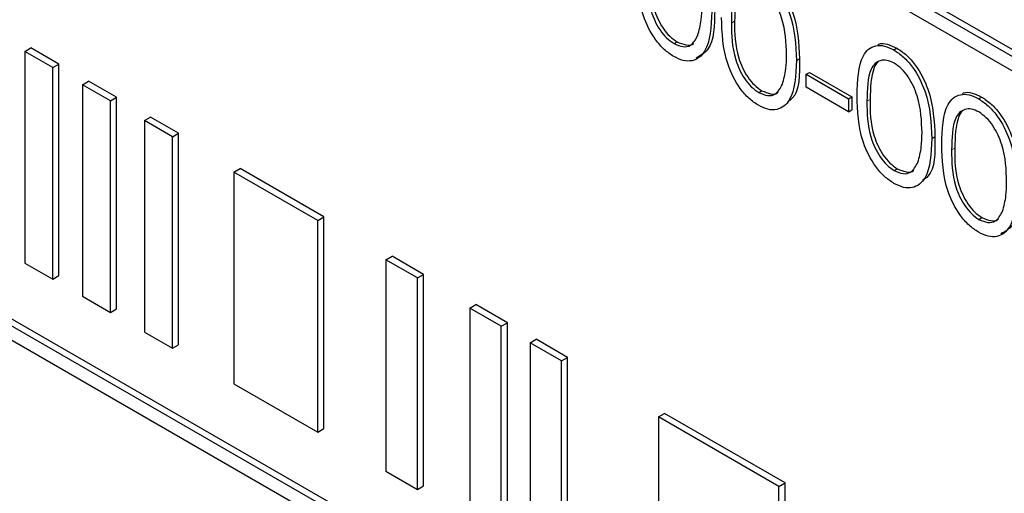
# Paper-space layout 'Blatt2' of a CAD drawing. Header units: millimetres. Extents: x 5 to 418, y 2 to 292.
# Tile 26 of 59: x 94.01 to 98.57, y 192.36 to 194.55. Entities that reach past the tile are written whole.
import ezdxf

# ---------------------------------------------------------------- set-up
doc = ezdxf.new("R2010")
doc.units = ezdxf.units.MM

psp = doc.layouts.new('Blatt2')

# ---------------------------------------------------------------- linework, layer by layer
at = {"color": 7, "linetype": 'Continuous', "lineweight": 25}
for p, q in [((105.2834, 190.5547), (91.707, 198.3922)), ((105.2551, 190.5383), (91.6787, 198.3759)), ((91.6787, 198.3105), (105.2551, 190.473)), ((105.2834, 186.6353), (91.707, 194.4728)), ((105.2551, 186.6189), (91.6787, 194.4565)), ((97.0381, 194.4391), (97.0523, 194.4472)), ((91.6787, 194.3911), (105.2551, 186.5536)), ((94.0346, 194.4029), (94.0629, 194.4192)), ((94.1641, 194.3281), (94.0346, 194.4029)), ((94.0346, 194.4029), (94.0346, 193.423)), ((94.1924, 194.3445), (94.0629, 194.4192)), ((98.0548, 194.4099), (98.069, 194.4181)), ((94.1641, 194.3281), (94.1924, 194.3445)), ((94.1924, 193.3646), (94.1924, 194.3445)), ((97.6039, 194.3609), (97.6181, 194.3691)), ((94.1641, 193.3483), (94.1641, 194.3281)), ((97.6496, 194.2971), (97.6638, 194.3053)), ((97.6496, 194.2971), (97.8455, 194.1841)), ((97.6496, 194.2368), (97.6496, 194.2971)), ((97.6638, 194.3053), (97.8596, 194.1922)), ((94.3011, 194.249), (94.3294, 194.2654)), ((94.4307, 194.1743), (94.3011, 194.249)), ((94.3011, 194.249), (94.3011, 193.2692)), ((94.4589, 194.1906), (94.3294, 194.2654)), ((97.4298, 194.213), (97.4439, 194.2212)), ((97.8455, 194.1238), (97.6496, 194.2368)), ((94.4307, 194.1743), (94.4589, 194.1906)), ((94.4307, 193.1944), (94.4307, 194.1743)), ((94.4589, 193.2107), (94.4589, 194.1906)), ((97.8455, 194.1841), (97.8596, 194.1922)), ((97.8455, 194.1841), (97.8455, 194.1238)), ((97.8596, 194.1922), (97.8596, 194.1319)), ((98.4465, 194.1838), (98.4606, 194.192)), ((97.8455, 194.1238), (97.8596, 194.1319)), ((94.5887, 194.083), (94.617, 194.0993)), ((94.7182, 194.0082), (94.5887, 194.083)), ((94.5887, 194.083), (94.5887, 193.1032)), ((94.7465, 194.0246), (94.617, 194.0993)), ((94.7182, 194.0082), (94.7465, 194.0246)), ((94.7465, 193.0447), (94.7465, 194.0246)), ((94.7182, 193.0284), (94.7182, 194.0082)), ((98.2306, 193.9992), (98.2447, 194.0074)), ((95.0025, 193.8441), (95.0308, 193.8604)), ((95.3903, 193.6203), (95.0025, 193.8441)), ((95.0025, 193.8441), (95.0025, 192.8643)), ((95.4185, 193.6366), (95.0308, 193.8604)), ((98.0564, 193.8513), (98.0705, 193.8594)), ((95.3903, 193.6203), (95.4185, 193.6366)), ((95.3903, 192.6404), (95.3903, 193.6203)), ((95.4185, 192.6568), (95.4185, 193.6366)), ((98.448, 193.6252), (98.4621, 193.6333)), ((94.0346, 193.423), (94.1641, 193.3483)), ((95.7054, 193.4384), (95.7337, 193.4547)), ((95.8508, 193.3544), (95.7054, 193.4384)), ((95.7054, 193.4384), (95.7054, 192.4585)), ((95.8791, 193.3707), (95.7337, 193.4547)), ((94.1641, 193.3483), (94.1924, 193.3646)), ((95.8508, 193.3544), (95.8791, 193.3707)), ((95.8508, 192.3746), (95.8508, 193.3544)), ((95.8791, 192.3909), (95.8791, 193.3707)), ((94.3011, 193.2692), (94.4307, 193.1944)), ((94.4307, 193.1944), (94.4589, 193.2107)), ((96.0932, 193.2145), (96.1215, 193.2308)), ((96.2387, 193.1305), (96.0932, 193.2145)), ((96.0932, 193.2145), (96.0932, 192.2346)), ((96.2669, 193.1468), (96.1215, 193.2308)), ((94.5887, 193.1032), (94.7182, 193.0284)), ((96.2387, 193.1305), (96.2669, 193.1468)), ((96.2387, 192.1507), (96.2387, 193.1305)), ((96.2669, 192.167), (96.2669, 193.1468)), ((96.372, 193.0536), (96.4003, 193.0699)), ((96.5457, 192.9859), (96.4003, 193.0699)), ((94.7182, 193.0284), (94.7465, 193.0447)), ((96.5174, 192.9696), (96.372, 193.0536)), ((96.372, 193.0536), (96.372, 192.0737)), ((96.5174, 192.9696), (96.5457, 192.9859)), ((96.5174, 191.9897), (96.5174, 192.9696)), ((96.5457, 192.0061), (96.5457, 192.9859)), ((95.0025, 192.8643), (95.3903, 192.6404)), ((96.9659, 192.7107), (96.9942, 192.727)), ((97.5234, 192.3889), (96.9659, 192.7107)), ((96.9659, 192.7107), (96.9659, 191.7309)), ((97.5517, 192.4052), (96.9942, 192.727)), ((95.3903, 192.6404), (95.4185, 192.6568)), ((95.7054, 192.4585), (95.8508, 192.3746)), ((95.8508, 192.3746), (95.8791, 192.3909)), ((97.5234, 192.3889), (97.5517, 192.4052)), ((97.5234, 191.409), (97.5234, 192.3889)), ((97.5517, 191.4253), (97.5517, 192.4052))]:
    psp.add_line(p, q, dxfattribs=at)
at = {"color": 7, "linetype": 'Continuous', "lineweight": 18}
for p, q in [((97.3037, 194.5345), (97.3178, 194.5427)), ((97.9303, 194.1728), (97.9444, 194.1809)), ((98.3219, 193.9467), (98.3361, 193.9548))]:
    psp.add_line(p, q, dxfattribs=at)
at = {"color": 7, "linetype": 'Continuous', "lineweight": 25}
for points, knots in [([(97.0366, 194.3797), (97.0217, 194.3896), (96.992, 194.4096), (96.938, 194.4716), (96.8711, 194.6089), (96.8683, 194.7156), (96.8664, 194.7867)], [0, 0, 0, 0, 0.125551, 0.25109, 0.50025, 1, 1, 1, 1]), ([(96.9121, 194.7606), (96.9124, 194.7054), (96.913, 194.6228), (96.9619, 194.5143), (97.0032, 194.4636), (97.0265, 194.4472), (97.0381, 194.4391)], [0, 0, 0, 0, 0.500291, 0.749086, 0.874606, 1, 1, 1, 1]), ([(96.9262, 194.7687), (96.9266, 194.7136), (96.9271, 194.6309), (96.976, 194.5225), (97.0173, 194.4717), (97.0406, 194.4554), (97.0523, 194.4472)], [0, 0, 0, 0, 0.500291, 0.749086, 0.874606, 1, 1, 1, 1]), ([(97.4282, 194.7716), (97.4432, 194.7616), (97.4732, 194.7415), (97.5278, 194.6793), (97.5966, 194.5415), (97.601, 194.4332), (97.6039, 194.3609)], [0, 0, 0, 0, 0.1256, 0.251197, 0.500581, 1, 1, 1, 1]), ([(97.4424, 194.7798), (97.4574, 194.7698), (97.4873, 194.7497), (97.5419, 194.6875), (97.6108, 194.5497), (97.6152, 194.4413), (97.6181, 194.3691)], [0, 0, 0, 0, 0.1256, 0.251197, 0.500581, 1, 1, 1, 1]), ([(97.4298, 194.7104), (97.4181, 194.7158), (97.3947, 194.7266), (97.3638, 194.7238), (97.3391, 194.7092), (97.3054, 194.657), (97.3044, 194.5889), (97.3037, 194.5345)], [0, 0, 0, 0, 0.125139, 0.250418, 0.375519, 0.500847, 1, 1, 1, 1]), ([(97.3551, 194.7158), (97.3549, 194.7157), (97.3465, 194.7107), (97.3217, 194.6617), (97.3196, 194.5955), (97.3178, 194.5427)], [0, 0, 0, 0, 0.004517, 0.204302, 1, 1, 1, 1]), ([(97.5583, 194.3875), (97.5564, 194.4432), (97.5535, 194.5266), (97.5059, 194.6349), (97.4647, 194.686), (97.4414, 194.7023), (97.4298, 194.7104)], [0, 0, 0, 0, 0.500072, 0.749021, 0.874598, 1, 1, 1, 1]), ([(97.1474, 194.4769), (97.1538, 194.5003), (97.1654, 194.542), (97.1663, 194.5917), (97.1666, 194.6136)], [0, 0, 0, 0, 0.5595988, 1, 1, 1, 1]), ([(97.2123, 194.587), (97.2095, 194.5181), (97.2052, 194.4148), (97.136, 194.3572), (97.0815, 194.3579), (97.0516, 194.3724), (97.0366, 194.3797)], [0, 0, 0, 0, 0.499407, 0.748743, 0.874372, 1, 1, 1, 1]), ([(97.2265, 194.5952), (97.225, 194.5235), (97.2228, 194.4191), (97.1601, 194.3834), (97.1405, 194.3722)], [0, 0, 0, 0, 0.68684, 1, 1, 1, 1]), ([(97.4282, 194.1536), (97.4134, 194.1635), (97.3836, 194.1835), (97.3296, 194.2455), (97.2627, 194.3829), (97.2599, 194.4895), (97.258, 194.5606)], [0, 0, 0, 0, 0.125551, 0.25109, 0.50025, 1, 1, 1, 1]), ([(97.3037, 194.5345), (97.3041, 194.4793), (97.3046, 194.3967), (97.3535, 194.2882), (97.3948, 194.2375), (97.4181, 194.2212), (97.4298, 194.213)], [0, 0, 0, 0, 0.500291, 0.749086, 0.874606, 1, 1, 1, 1]), ([(97.3178, 194.5427), (97.3182, 194.4875), (97.3188, 194.4049), (97.3677, 194.2964), (97.409, 194.2457), (97.4323, 194.2293), (97.4439, 194.2212)], [0, 0, 0, 0, 0.500291, 0.749086, 0.874606, 1, 1, 1, 1]), ([(97.0381, 194.4391), (97.052, 194.4331), (97.0799, 194.421), (97.1228, 194.4298), (97.1381, 194.4591), (97.1474, 194.4769)], [0, 0, 0, 0, 0.280257, 0.560781, 1, 1, 1, 1]), ([(97.0523, 194.4472), (97.0658, 194.4417), (97.093, 194.4307), (97.1209, 194.4306), (97.1282, 194.4406), (97.1284, 194.4409)], [0, 0, 0, 0, 0.492383, 0.985234, 1, 1, 1, 1]), ([(97.8846, 194.1989), (97.8866, 194.268), (97.8891, 194.3544), (97.9365, 194.4153), (97.9695, 194.4313), (98.0102, 194.4315), (98.0399, 194.4171), (98.0548, 194.4099)], [0, 0, 0, 0, 0.498702, 0.624177, 0.749467, 0.874745, 1, 1, 1, 1]), ([(97.9809, 194.4349), (97.9823, 194.4356), (97.9944, 194.4418), (98.0248, 194.4388), (98.0542, 194.425), (98.069, 194.4181)], [0, 0, 0, 0, 0.057969, 0.529028, 1, 1, 1, 1]), ([(97.539, 194.2509), (97.5455, 194.2742), (97.5571, 194.316), (97.5579, 194.3656), (97.5583, 194.3875)], [0, 0, 0, 0, 0.559599, 1, 1, 1, 1]), ([(98.0548, 194.4099), (98.0698, 194.3999), (98.0998, 194.3798), (98.1544, 194.3176), (98.2232, 194.1798), (98.2276, 194.0714), (98.2306, 193.9992)], [0, 0, 0, 0, 0.1256, 0.251197, 0.500581, 1, 1, 1, 1]), ([(98.069, 194.4181), (98.084, 194.408), (98.1139, 194.388), (98.1686, 194.3257), (98.2374, 194.1879), (98.2418, 194.0796), (98.2447, 194.0074)], [0, 0, 0, 0, 0.1256, 0.251197, 0.500581, 1, 1, 1, 1]), ([(97.6039, 194.3609), (97.6011, 194.292), (97.5968, 194.1887), (97.5276, 194.1312), (97.4731, 194.1318), (97.4432, 194.1463), (97.4282, 194.1536)], [0, 0, 0, 0, 0.499407, 0.748743, 0.874372, 1, 1, 1, 1]), ([(97.6181, 194.3691), (97.6187, 194.295), (97.6195, 194.2066), (97.5706, 194.1745), (97.5627, 194.1694)], [0, 0, 0, 0, 0.83825, 1, 1, 1, 1]), ([(98.0564, 194.3487), (98.0447, 194.3541), (98.0213, 194.3649), (97.9904, 194.3621), (97.9657, 194.3475), (97.932, 194.2953), (97.9311, 194.2272), (97.9303, 194.1728)], [0, 0, 0, 0, 0.125139, 0.250418, 0.375519, 0.500847, 1, 1, 1, 1]), ([(97.9817, 194.354), (97.9815, 194.3539), (97.9731, 194.349), (97.9483, 194.2999), (97.9462, 194.2338), (97.9444, 194.1809)], [0, 0, 0, 0, 0.004517, 0.204302, 1, 1, 1, 1]), ([(98.1849, 194.0258), (98.183, 194.0815), (98.1802, 194.1649), (98.1325, 194.2732), (98.0913, 194.3243), (98.068, 194.3406), (98.0564, 194.3487)], [0, 0, 0, 0, 0.500072, 0.749021, 0.874598, 1, 1, 1, 1]), ([(97.4298, 194.213), (97.4437, 194.207), (97.4715, 194.1949), (97.5145, 194.2037), (97.5297, 194.233), (97.539, 194.2509)], [0, 0, 0, 0, 0.280257, 0.560781, 1, 1, 1, 1]), ([(97.4439, 194.2212), (97.4575, 194.2156), (97.4846, 194.2046), (97.5125, 194.2046), (97.5198, 194.2145), (97.52, 194.2148)], [0, 0, 0, 0, 0.492383, 0.985234, 1, 1, 1, 1]), ([(98.0548, 193.7918), (98.04, 193.8018), (98.0103, 193.8218), (97.9562, 193.8838), (97.8893, 194.0211), (97.8865, 194.1278), (97.8846, 194.1989)], [0, 0, 0, 0, 0.125551, 0.25109, 0.50025, 1, 1, 1, 1]), ([(98.2762, 193.9728), (98.2782, 194.0419), (98.2807, 194.1283), (98.3281, 194.1892), (98.3612, 194.2052), (98.4018, 194.2054), (98.4316, 194.191), (98.4465, 194.1838)], [0, 0, 0, 0, 0.498702, 0.624177, 0.749467, 0.874745, 1, 1, 1, 1]), ([(98.3726, 194.2088), (98.3739, 194.2095), (98.386, 194.2157), (98.4164, 194.2127), (98.4459, 194.1989), (98.4606, 194.192)], [0, 0, 0, 0, 0.057969, 0.529028, 1, 1, 1, 1]), ([(97.9303, 194.1728), (97.9307, 194.1176), (97.9312, 194.035), (97.9801, 193.9265), (98.0214, 193.8758), (98.0447, 193.8594), (98.0564, 193.8513)], [0, 0, 0, 0, 0.500291, 0.749086, 0.874606, 1, 1, 1, 1]), ([(97.9444, 194.1809), (97.9448, 194.1257), (97.9454, 194.0431), (97.9943, 193.9347), (98.0356, 193.8839), (98.0589, 193.8676), (98.0705, 193.8594)], [0, 0, 0, 0, 0.500291, 0.749086, 0.874606, 1, 1, 1, 1]), ([(98.4465, 194.1838), (98.4614, 194.1738), (98.4914, 194.1537), (98.546, 194.0915), (98.6149, 193.9537), (98.6192, 193.8454), (98.6222, 193.7731)], [0, 0, 0, 0, 0.1256, 0.251197, 0.500581, 1, 1, 1, 1]), ([(98.4606, 194.192), (98.4756, 194.1819), (98.5056, 194.1619), (98.5602, 194.0997), (98.629, 193.9618), (98.6334, 193.8535), (98.6363, 193.7813)], [0, 0, 0, 0, 0.1256, 0.251197, 0.500581, 1, 1, 1, 1]), ([(98.448, 194.1226), (98.4363, 194.128), (98.413, 194.1388), (98.382, 194.136), (98.3573, 194.1214), (98.3236, 194.0692), (98.3227, 194.0011), (98.3219, 193.9467)], [0, 0, 0, 0, 0.125139, 0.250418, 0.375519, 0.500847, 1, 1, 1, 1]), ([(98.3733, 194.128), (98.3731, 194.1279), (98.3648, 194.1229), (98.34, 194.0739), (98.3378, 194.0077), (98.3361, 193.9548)], [0, 0, 0, 0, 0.0045166, 0.204302, 1, 1, 1, 1]), ([(98.5765, 193.7997), (98.5746, 193.8554), (98.5718, 193.9388), (98.5241, 194.0471), (98.4829, 194.0982), (98.4596, 194.1145), (98.448, 194.1226)], [0, 0, 0, 0, 0.500072, 0.749021, 0.874598, 1, 1, 1, 1]), ([(98.1656, 193.8891), (98.1721, 193.9125), (98.1837, 193.9542), (98.1845, 194.0039), (98.1849, 194.0258)], [0, 0, 0, 0, 0.5595988, 1, 1, 1, 1]), ([(98.2306, 193.9992), (98.2277, 193.9303), (98.2234, 193.8269), (98.1542, 193.7694), (98.0997, 193.7701), (98.0698, 193.7846), (98.0548, 193.7918)], [0, 0, 0, 0, 0.499407, 0.748743, 0.874372, 1, 1, 1, 1]), ([(98.2447, 194.0074), (98.2453, 193.9333), (98.2461, 193.8449), (98.1972, 193.8128), (98.1893, 193.8076)], [0, 0, 0, 0, 0.83825, 1, 1, 1, 1]), ([(98.4465, 193.5658), (98.4316, 193.5757), (98.4019, 193.5957), (98.3478, 193.6577), (98.2809, 193.7951), (98.2781, 193.9017), (98.2762, 193.9728)], [0, 0, 0, 0, 0.125551, 0.25109, 0.50025, 1, 1, 1, 1]), ([(98.3219, 193.9467), (98.3223, 193.8915), (98.3229, 193.8089), (98.3718, 193.7004), (98.413, 193.6497), (98.4363, 193.6333), (98.448, 193.6252)], [0, 0, 0, 0, 0.500291, 0.749086, 0.874606, 1, 1, 1, 1]), ([(98.3361, 193.9548), (98.3364, 193.8997), (98.337, 193.8171), (98.3859, 193.7086), (98.4272, 193.6578), (98.4505, 193.6415), (98.4621, 193.6333)], [0, 0, 0, 0, 0.500291, 0.749086, 0.874606, 1, 1, 1, 1]), ([(98.0564, 193.8513), (98.0703, 193.8452), (98.0981, 193.8332), (98.1411, 193.842), (98.1563, 193.8713), (98.1656, 193.8891)], [0, 0, 0, 0, 0.280257, 0.560781, 1, 1, 1, 1]), ([(98.0705, 193.8594), (98.0841, 193.8539), (98.1112, 193.8429), (98.1391, 193.8428), (98.1464, 193.8528), (98.1466, 193.8531)], [0, 0, 0, 0, 0.492383, 0.985234, 1, 1, 1, 1]), ([(98.5572, 193.663), (98.5637, 193.6864), (98.5753, 193.7281), (98.5761, 193.7778), (98.5765, 193.7997)], [0, 0, 0, 0, 0.559599, 1, 1, 1, 1]), ([(98.6222, 193.7731), (98.6193, 193.7042), (98.6151, 193.6009), (98.5459, 193.5434), (98.4914, 193.544), (98.4614, 193.5585), (98.4465, 193.5658)], [0, 0, 0, 0, 0.499407, 0.748743, 0.874372, 1, 1, 1, 1]), ([(98.6363, 193.7813), (98.6348, 193.7096), (98.6327, 193.6052), (98.57, 193.5695), (98.5503, 193.5583)], [0, 0, 0, 0, 0.68684, 1, 1, 1, 1]), ([(98.448, 193.6252), (98.4619, 193.6192), (98.4897, 193.6071), (98.5327, 193.6159), (98.5479, 193.6452), (98.5572, 193.663)], [0, 0, 0, 0, 0.280257, 0.560781, 1, 1, 1, 1]), ([(98.4621, 193.6333), (98.4757, 193.6278), (98.5028, 193.6168), (98.5307, 193.6167), (98.5381, 193.6267), (98.5383, 193.627)], [0, 0, 0, 0, 0.492383, 0.985234, 1, 1, 1, 1])]:
    psp.add_open_spline(points, degree=3, knots=knots, dxfattribs=at)

doc.saveas('drawing.dxf')
